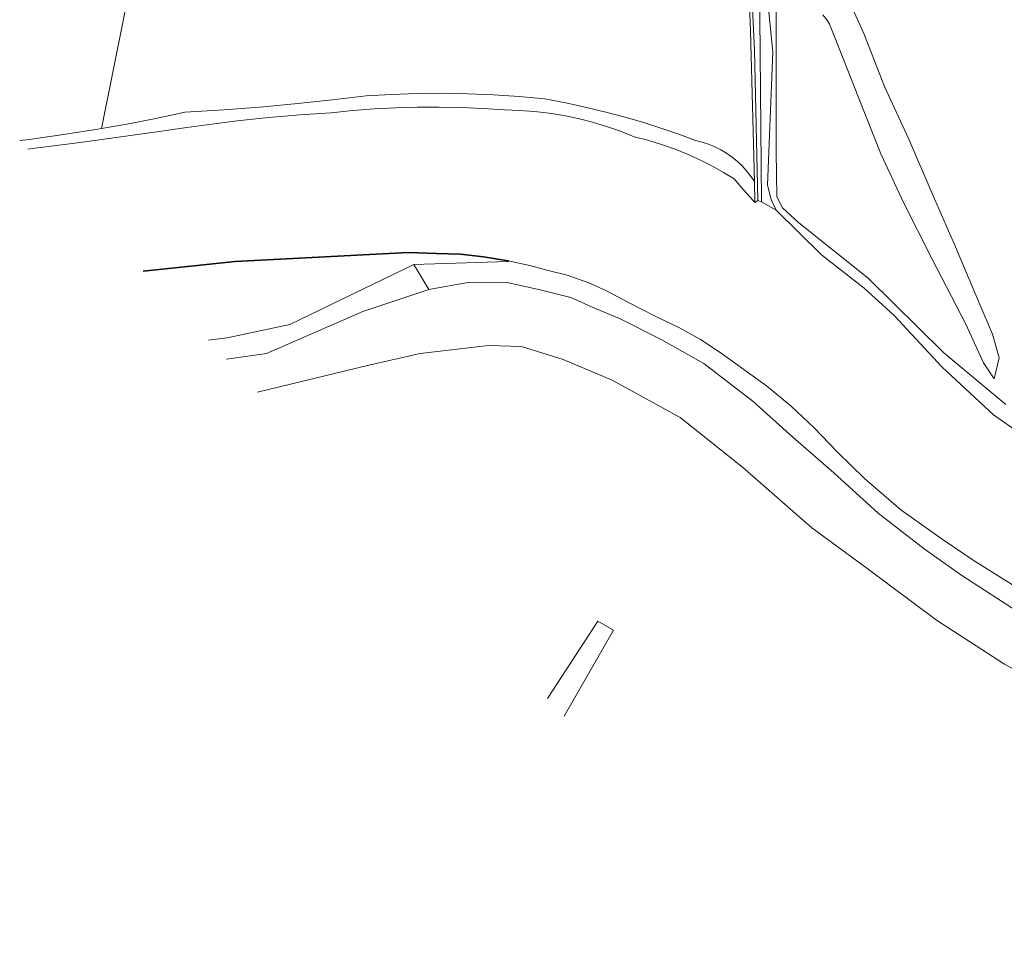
# Model space of a CAD drawing. Header units: metres. Extents: x 101608 to 104514, y 400798 to 405846.
# Tile 24 of 112: x 103486 to 103603, y 402958 to 403068. Entities that reach past the tile are written whole.
import ezdxf

# ---------------------------------------------------------------- set-up
doc = ezdxf.new("R2010")
doc.units = ezdxf.units.M
for name, color, linetype, lineweight in [('B-WE-GK-BESCHOEIING-G', 130, 'GK-BESCHOEIING', 35), ('B-WE-GR-BOUWLAND-GV', 80, 'Continuous', 13), ('B-WE-GR-GRAS-GV', 60, 'Continuous', 13), ('B-WE-OG-TERREIN_CULTUURSCHEIDING-GV', 7, 'Continuous', 18), ('B-WE-OG-WATER-GV', 130, 'Continuous', 18), ('B-WE-OG-WATER_SLOOT-GV', 120, 'Continuous', 18)]:
    doc.layers.add(name, color=color, linetype=linetype, lineweight=lineweight)
doc.linetypes.add('GK-BESCHOEIING', pattern='A,30,-5,[1,NLCS.SHX,S=1,R=0,X=0,Y=0],-5', length=40)

msp = doc.modelspace()

# ---------------------------------------------------------------- linework, layer by layer
at = {"layer": 'B-WE-GK-BESCHOEIING-G', "flags": 128}
msp.add_lwpolyline([(103544.024, 403039.291), (103544.04, 403039.39), (103541.09, 403039.88), (103538.33, 403040.2), (103535.45, 403040.25), (103532.08, 403040.36), (103511.42, 403039.32), (103500.415, 403038.153)], dxfattribs=at)
at = {"layer": 'B-WE-GR-BOUWLAND-GV', "flags": 128}
msp.add_lwpolyline([(103485.657, 403053.751), (103486.77, 403053.885), (103490.887, 403054.46), (103494.993, 403055.112), (103495.445, 403055.192), (103504.796, 403101.74)], dxfattribs=at)
at = {"layer": 'B-WE-GR-GRAS-GV', "flags": 128}
for points in [[(103504.796, 403101.74), (103495.445, 403055.192), (103498.467, 403055.726), (103501.931, 403056.395), (103505.384, 403057.12), (103510.088, 403057.424), (103514.786, 403057.796), (103518.886, 403058.176), (103522.982, 403058.606), (103527.071, 403059.088), (103530.104, 403059.268), (103533.141, 403059.371), (103536.18, 403059.396), (103539.218, 403059.344), (103542.288, 403059.212), (103545.354, 403059.002), (103548.414, 403058.712), (103550.904, 403058.244), (103553.381, 403057.712), (103555.844, 403057.117), (103558.29, 403056.458), (103560.344, 403055.852), (103562.385, 403055.202), (103564.411, 403054.507), (103566.422, 403053.769), (103567.205, 403053.572), (103567.971, 403053.318), (103568.717, 403053.009), (103569.439, 403052.646), (103570.132, 403052.232), (103570.793, 403051.768), (103571.418, 403051.257), (103571.97, 403050.737), (103572.484, 403050.181), (103572.96, 403049.591), (103573.394, 403048.97), (103573.456, 403048.868), (103572.997, 403066.87), (103572.629, 403075.731)], [(103584.215, 403071.658), (103586.525, 403066.527), (103589.011, 403060.209), (103591.903, 403053.932), (103594.683, 403047.417), (103597.478, 403041.052), (103599.691, 403035.756), (103601.909, 403030.625), (103602.681, 403027.808), (103602.089, 403025.298), (103600.829, 403027.201), (103598.722, 403031.82), (103594.686, 403039.578), (103591.292, 403046.261), (103588.538, 403052.183), (103585.872, 403058.874), (103584.041, 403063.553), (103582.443, 403067.641), (103582.128, 403068.124), (103581.645, 403068.766)], [(103581.645, 403068.766), (103582.128, 403068.124), (103582.443, 403067.641), (103584.041, 403063.553), (103585.872, 403058.874), (103588.538, 403052.183), (103591.292, 403046.261), (103594.686, 403039.578), (103598.722, 403031.82), (103600.829, 403027.201), (103602.089, 403025.298), (103602.681, 403027.808), (103601.909, 403030.625), (103599.691, 403035.756), (103597.478, 403041.052), (103594.683, 403047.417), (103591.903, 403053.932), (103589.011, 403060.209), (103586.525, 403066.527), (103584.215, 403071.658)], [(103576.045, 403070.243), (103576.044, 403052.44), (103576.123, 403047.043), (103576.822, 403045.725), (103578.744, 403043.923), (103587.047, 403037.308), (103596.098, 403028.401), (103603.492, 403022.225)], [(103698.705, 402936.488), (103657.536, 402961.583), (103650.366, 402965.605), (103623.435, 402980.032), (103603.324, 402991.224), (103595.193, 402996.47), (103586.886, 403002.678), (103580.328, 403007.488), (103572.021, 403014.745), (103564.589, 403020.691), (103556.458, 403025.15), (103550.599, 403027.598), (103545.615, 403029.172), (103541.681, 403029.26), (103533.505, 403028.298), (103527.384, 403026.942), (103514.081, 403023.71)]]:
    msp.add_lwpolyline(points, dxfattribs=at)
at = {"layer": 'B-WE-GR-GRAS-GV'}
msp.add_lwpolyline([(103548.717, 402987.104), (103554.749, 402996.342), (103556.63, 402995.284), (103550.708, 402985)], dxfattribs=at)
at = {"layer": 'B-WE-OG-TERREIN_CULTUURSCHEIDING-GV', "flags": 128}
for points in [[(103604.33, 402997.88), (103598.25, 403001.82), (103593.74, 403004.97), (103588.22, 403009.23), (103582.96, 403014.07), (103578.06, 403018.31), (103573.32, 403022.59), (103567.4, 403027.12), (103562.31, 403030), (103557.34, 403032.48), (103554.33, 403033.74), (103551.51, 403035), (103548.02, 403035.87), (103543.9, 403036.8), (103539.451, 403036.845), (103534.554, 403035.97), (103526.643, 403033.342), (103515.151, 403028.33), (103510.365, 403027.637)], [(103514.081, 403023.71), (103527.384, 403026.942), (103533.505, 403028.298), (103541.681, 403029.26), (103545.615, 403029.172), (103550.599, 403027.598), (103556.458, 403025.15), (103564.589, 403020.691), (103572.021, 403014.745), (103580.328, 403007.488), (103586.886, 403002.678), (103595.193, 402996.47), (103603.324, 402991.224), (103623.435, 402980.032), (103650.366, 402965.605), (103657.536, 402961.583), (103698.705, 402936.488)]]:
    msp.add_lwpolyline(points, dxfattribs=at)
at = {"layer": 'B-WE-OG-WATER-GV', "flags": 128}
msp.add_lwpolyline([(103573.88, 403046.573), (103574.293, 403046.444), (103574.043, 403073.034), (103574.365, 403073.796), (103574.726, 403075.958), (103574.212, 403076.947), (103573.369, 403078.087), (103567.809, 403081.797), (103567.309, 403081.513), (103567.093, 403080.867), (103567.176, 403080.463), (103571.56, 403078.356), (103572.226, 403077.565), (103572.745, 403076.721), (103572.936, 403075.338), (103573.456, 403064.558)], close=True, dxfattribs=at)
at = {"layer": 'B-WE-OG-WATER-GV'}
msp.add_lwpolyline([(103550.708, 402985), (103556.63, 402995.284), (103554.749, 402996.342), (103548.717, 402987.104)], dxfattribs=at)
at = {"layer": 'B-WE-OG-WATER_SLOOT-GV', "flags": 128}
for points in [[(103572.629, 403075.731), (103572.997, 403066.87), (103573.456, 403048.868), (103573.52, 403046.332), (103573.88, 403046.573), (103573.456, 403064.558), (103572.936, 403075.338)], [(103574.043, 403073.034), (103574.293, 403046.444), (103576.06, 403045.421), (103575.443, 403046.725), (103575.005, 403048.435), (103575.636, 403064.345), (103574.737, 403073.521)], [(103603.492, 403022.225), (103596.098, 403028.401), (103587.047, 403037.308), (103578.744, 403043.923), (103576.822, 403045.725), (103576.123, 403047.043), (103576.044, 403052.44), (103576.045, 403070.243), (103575.561, 403072.604), (103574.737, 403073.521), (103575.636, 403064.345), (103575.005, 403048.435), (103575.443, 403046.725), (103576.06, 403045.421), (103581.46, 403040.11), (103586.57, 403036.13), (103590.12, 403032.91), (103595.89, 403026.69), (103602.02, 403021.01), (103608.62, 403016.37)], [(103486.636, 403052.716), (103487.84, 403052.867), (103493.479, 403053.604), (103502.596, 403054.859), (103505.611, 403055.313), (103508.632, 403055.723), (103511.658, 403056.091), (103515.395, 403056.485), (103519.139, 403056.814), (103522.888, 403057.077), (103525.451, 403057.328), (103528.02, 403057.52), (103530.592, 403057.653), (103533.167, 403057.726), (103535.782, 403057.739), (103538.397, 403057.692), (103541.01, 403057.582), (103543.62, 403057.412), (103545.392, 403057.358), (103547.16, 403057.227), (103548.921, 403057.018), (103550.671, 403056.733), (103552.392, 403056.375), (103554.095, 403055.943), (103555.778, 403055.437), (103557.438, 403054.859), (103559.071, 403054.209), (103560.724, 403053.784), (103562.356, 403053.285), (103563.965, 403052.715), (103565.546, 403052.074), (103567.098, 403051.363), (103568.439, 403050.68), (103569.752, 403049.944), (103571.036, 403049.158), (103572.131, 403047.876), (103573.253, 403046.618), (103573.52, 403046.332), (103573.456, 403048.868), (103573.394, 403048.97), (103572.96, 403049.591), (103572.484, 403050.181), (103571.97, 403050.737), (103571.418, 403051.257), (103570.793, 403051.768), (103570.132, 403052.232), (103569.439, 403052.646), (103568.717, 403053.009), (103567.971, 403053.318), (103567.205, 403053.572), (103566.422, 403053.769), (103564.411, 403054.507), (103562.385, 403055.202), (103560.344, 403055.852), (103558.29, 403056.458), (103555.844, 403057.117), (103553.381, 403057.712), (103550.904, 403058.244), (103548.414, 403058.712), (103545.354, 403059.002), (103542.288, 403059.212), (103539.218, 403059.344), (103536.18, 403059.396), (103533.141, 403059.371), (103530.104, 403059.268), (103527.071, 403059.088), (103522.982, 403058.606), (103518.886, 403058.176), (103514.786, 403057.796), (103510.088, 403057.424), (103505.384, 403057.12), (103501.931, 403056.395), (103498.467, 403055.726), (103495.445, 403055.192), (103494.993, 403055.112), (103490.887, 403054.46), (103486.77, 403053.885), (103485.657, 403053.751)], [(103608.62, 403016.37), (103602.02, 403021.01), (103595.89, 403026.69), (103590.12, 403032.91), (103586.57, 403036.13), (103581.46, 403040.11), (103576.06, 403045.421), (103574.293, 403046.444), (103573.88, 403046.573), (103573.52, 403046.332), (103573.253, 403046.618), (103572.131, 403047.876), (103571.036, 403049.158), (103569.752, 403049.944), (103568.439, 403050.68), (103567.098, 403051.363), (103565.546, 403052.074), (103563.965, 403052.715), (103562.356, 403053.285), (103560.724, 403053.784), (103559.071, 403054.209), (103557.438, 403054.859), (103555.778, 403055.437), (103554.095, 403055.943), (103552.392, 403056.375), (103550.671, 403056.733), (103548.921, 403057.018), (103547.16, 403057.227), (103545.392, 403057.358), (103543.62, 403057.412), (103541.01, 403057.582), (103538.397, 403057.692), (103535.782, 403057.739), (103533.167, 403057.726), (103530.592, 403057.653), (103528.02, 403057.52), (103525.451, 403057.328), (103522.888, 403057.077), (103519.139, 403056.814), (103515.395, 403056.485), (103511.658, 403056.091), (103508.632, 403055.723), (103505.611, 403055.313), (103502.596, 403054.859), (103493.479, 403053.604), (103487.84, 403052.867), (103486.636, 403052.716)], [(103500.415, 403038.153), (103511.42, 403039.32), (103532.08, 403040.36), (103535.45, 403040.25), (103538.33, 403040.2), (103541.09, 403039.88), (103544.04, 403039.39), (103546.63, 403038.84), (103548.65, 403038.27), (103551.06, 403037.66), (103553.67, 403036.75), (103555.71, 403035.83), (103558.49, 403034.35), (103561.58, 403032.76), (103564.5, 403031.37), (103567.01, 403029.98), (103569.49, 403028.37), (103574.88, 403024.46), (103577.88, 403021.97), (103580.61, 403019.45), (103583.34, 403016.56), (103586.6, 403013.4), (103590.96, 403009.64), (103595.88, 403006.14), (103599.7, 403003.54), (103608.11, 402998.29)], [(103508.225, 403029.9), (103510.441, 403030.198), (103517.941, 403031.773), (103532.762, 403038.943), (103544.024, 403039.291), (103544.04, 403039.39), (103541.09, 403039.88), (103538.33, 403040.2), (103535.45, 403040.25), (103532.08, 403040.36), (103511.42, 403039.32), (103500.415, 403038.153)], [(103510.365, 403027.637), (103515.151, 403028.33), (103526.643, 403033.342), (103534.554, 403035.97), (103532.762, 403038.943), (103517.941, 403031.773), (103510.441, 403030.198), (103508.225, 403029.9)], [(103608.11, 402998.29), (103599.7, 403003.54), (103595.88, 403006.14), (103590.96, 403009.64), (103586.6, 403013.4), (103583.34, 403016.56), (103580.61, 403019.45), (103577.88, 403021.97), (103574.88, 403024.46), (103569.49, 403028.37), (103567.01, 403029.98), (103564.5, 403031.37), (103561.58, 403032.76), (103558.49, 403034.35), (103555.71, 403035.83), (103553.67, 403036.75), (103551.06, 403037.66), (103548.65, 403038.27), (103546.63, 403038.84), (103544.04, 403039.39), (103544.024, 403039.291), (103532.762, 403038.943), (103534.554, 403035.97), (103539.451, 403036.845), (103543.9, 403036.8), (103548.02, 403035.87), (103551.51, 403035), (103554.33, 403033.74), (103557.34, 403032.48), (103562.31, 403030), (103567.4, 403027.12), (103573.32, 403022.59), (103578.06, 403018.31), (103582.96, 403014.07), (103588.22, 403009.23), (103593.74, 403004.97), (103598.25, 403001.82), (103604.33, 402997.88)]]:
    msp.add_lwpolyline(points, dxfattribs=at)

doc.saveas('drawing.dxf')
